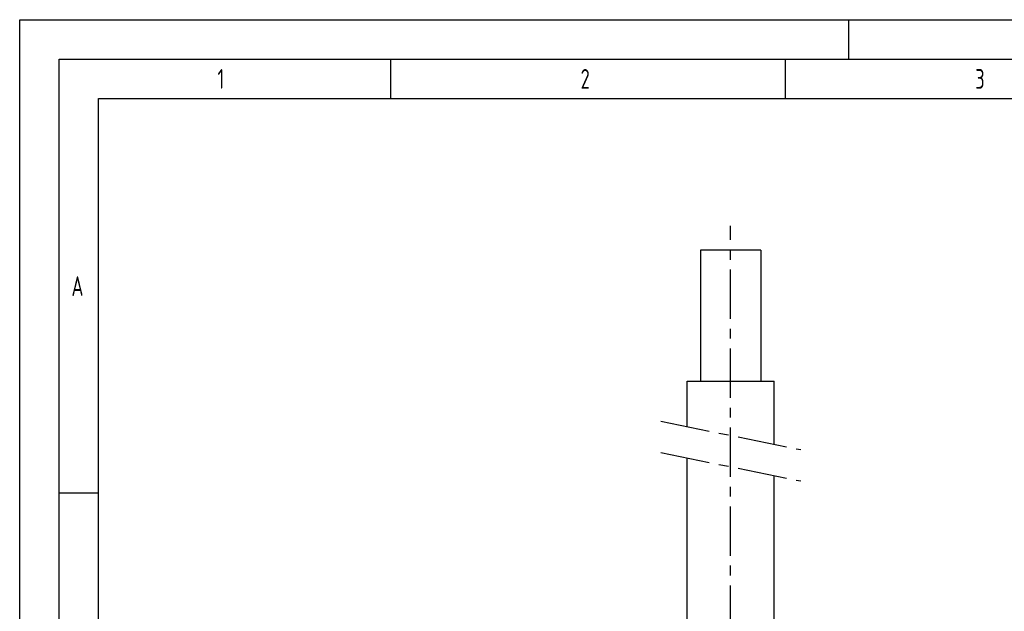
# Model space of a CAD drawing. Header units: millimetres. Extents: x 0 to 5940, y 0 to 4200.
# Tile 31 of 47: x 0 to 1247, y 3450 to 4200. Entities that reach past the tile are written whole.
import ezdxf

# ---------------------------------------------------------------- set-up
doc = ezdxf.new("R2010")
doc.units = ezdxf.units.MM
doc.header["$LTSCALE"] = 50
doc.linetypes.add('MITTE', pattern=[2, 1.25, -0.25, 0.25, -0.25])
doc.layers.get('0').update_dxf_attribs({"linetype": 'CONTINUOUS'})
for name, color, linetype in [('02-LINIE-035', 2, 'CONTINUOUS'), ('05-ACHSE', 1, 'MITTE'), ('KSB-BLATTRAND', 2, 'CONTINUOUS')]:
    doc.layers.add(name, color=color, linetype=linetype)
doc.styles.get("Standard").update_dxf_attribs({"font": 'ISOCP.SHX'})

# ---------------------------------------------------------------- blocks, each defined once
blk = doc.blocks.new('Rahmen_A2')
at = {"color": 1, "ltscale": 150}
for p, q in [((0, 0), (0, 420)), ((0, 420), (594, 420)), ((10, 10), (10, 410)), ((10, 410), (584, 410))]:
    blk.add_line(p, q, dxfattribs=at)
at = {"layer": 'KSB-BLATTRAND'}
for p, q in [((105, 420), (105, 415)), ((5, 5), (5, 415)), ((5, 415), (589, 415)), ((47, 410), (47, 415)), ((97, 410), (97, 415)), ((10, 360), (5, 360))]:
    blk.add_line(p, q, dxfattribs=at)
at = {"layer": 'KSB-BLATTRAND', "width": 0.75}
for s, p in [('1', (25.0625, 411.25)), ('2', (71.0625, 411.25)), ('3', (121.0625, 411.25)), ('A', (6.5625, 385))]:
    blk.add_text(s, height=2.5, dxfattribs=at).set_placement(p)

msp = doc.modelspace()

# ---------------------------------------------------------------- linework, layer by layer
at = {"layer": '02-LINIE-035'}
for p, q in [((938.8, 3908.2), (862.7, 3908.2)), ((862.7, 3908.2), (862.7, 3742.2)), ((938.8, 3908.2), (938.8, 3742.2)), ((845.7, 3742.2), (955.7, 3742.2)), ((845.7, 3684.4), (845.7, 3742.2)), ((955.7, 3662.1), (955.7, 3742.2)), ((845.7, 3142.2), (845.7, 3644.7)), ((955.7, 3142.2), (955.7, 3622.4))]:
    msp.add_line(p, q, dxfattribs=at)
at = {"layer": '05-ACHSE'}
for p, q in [((900.7, 2720.9), (900.7, 3939)), ((812.1, 3691.3), (989.4, 3655.3)), ((812.1, 3651.6), (989.4, 3615.6))]:
    msp.add_line(p, q, dxfattribs=at)

# ---------------------------------------------------------------- block references
at = {"layer": 'KSB-BLATTRAND', "xscale": 10, "yscale": 10, "zscale": 10}
msp.add_blockref('Rahmen_A2', (0, 0), dxfattribs=at)

doc.saveas('drawing.dxf')
